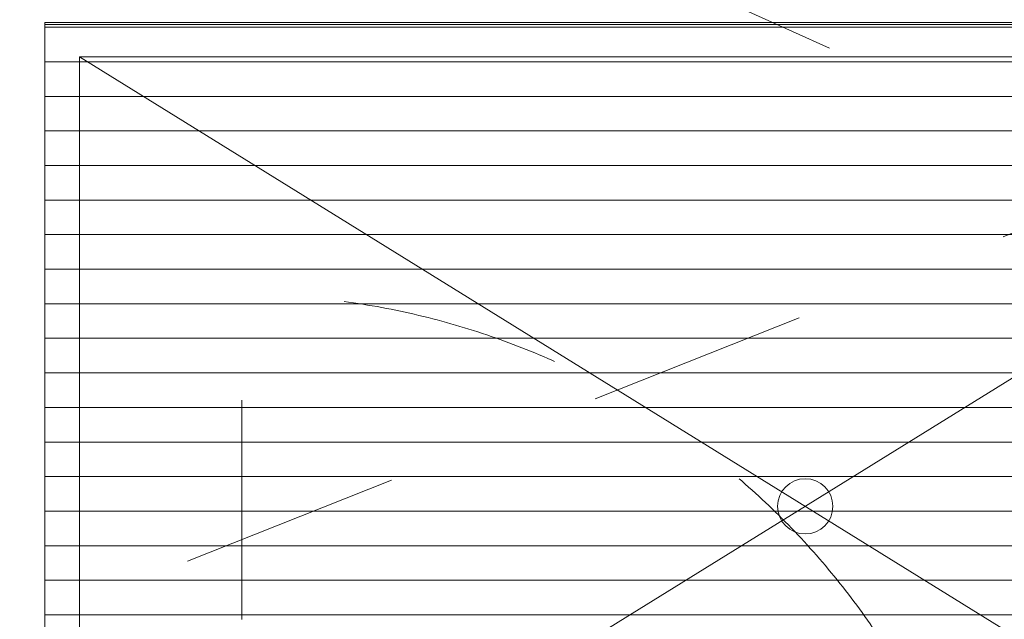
# Model space of a CAD drawing. Header units: millimetres. Extents: x -2180 to 91692, y -6418 to 21859.
# Tile 151 of 256: x 31505 to 32929, y 11194 to 12061. Entities that reach past the tile are written whole.
import ezdxf

# ---------------------------------------------------------------- set-up
doc = ezdxf.new("R2010")
doc.units = ezdxf.units.MM
doc.linetypes.add('Dash', pattern=[635, 317.5, -317.5])
doc.linetypes.add('IMPORT-Dash', pattern=[635, 317.5, -317.5])
for name, color, linetype, lineweight, true_color in [('_ hall', 9, 'Continuous', 9, 0x808080), ('_Beyond_-3', 7, 'Continuous', 9, 0xc0c0c0), ('Trapp_punktiir', 9, 'IMPORT-Dash', 9, 0x808080)]:
    doc.layers.add(name, color=color, linetype=linetype, lineweight=lineweight, true_color=true_color)
for name, color, linetype, lineweight in [('_Beyond_', 7, 'Continuous', 9), ('Doors', 7, 'Continuous', 9), ('Hidden Lines', 7, 'Dash', 18), ('Stairs', 7, 'Continuous', 9), ('Thin Lines', 7, 'Continuous', 9)]:
    doc.layers.add(name, color=color, linetype=linetype, lineweight=lineweight)

# ---------------------------------------------------------------- blocks, each defined once
blk = doc.blocks.new('Cast-In-Place Stair - ___-978368-1 Korruse  plaan')
at = {"layer": '_Beyond_'}
for p, q in [((31541.5, 10577.1), (31541.5, 12054.1)), ((31541.5, 12054.1), (33741.5, 12054.1))]:
    blk.add_line(p, q, dxfattribs=at)
blk = doc.blocks.new('Schueco_FWS_ADS-70-HD_out_Family-02 - VU-01 FWS SI insert unit-2215690-1 Korruse  plaan')
at = {"layer": 'Hidden Lines'}
blk.add_line((-845, 19), (-845, 1124), dxfattribs=at)
blk.add_arc((-845, 19), 1105, 360, 90, dxfattribs=at)

msp = doc.modelspace()

# ---------------------------------------------------------------- hatches: boundary and pattern name
at = {"layer": '_Beyond_-3'}
h = msp.add_hatch(dxfattribs=at)
h.set_pattern_fill('FP_31', color=256, style=0, pattern_type=2)
h.set_pattern_definition([(0, (0, 0), (0, 50), [])])
h.paths.add_polyline_path([(31541.5, 10577.1), (32789.9, 10577.9), (32790.7, 10604.8), (32794.3, 10612.8), (32799.8, 10619), (32803.3, 10621.5), (32810.8, 10624.3), (32818.2, 10622.4), (32821.8, 10617.7), (32823.2, 10612.8), (32823.2, 10577.1), (33741.5, 10577.1), (33741.5, 12054.1), (31541.5, 12054.1), (31541.5, 10666.6)], flags=0)
h.paths.add_polyline_path([(32789.9, 10598.3), (32789.9, 10598.3), (32764.3, 10598.3)], flags=0)

# ---------------------------------------------------------------- linework, layer by layer
at = {"layer": '_ hall'}
for p, q in [((33691.5, 10707.1), (31591.5, 12007.1)), ((31591.5, 10707.1), (33691.5, 12007.1)), ((31591.5, 12007.1), (31591.5, 10627.1)), ((33691.5, 12007.1), (31591.5, 12007.1))]:
    msp.add_line(p, q, dxfattribs=at)
msp.add_circle((32641.5, 11357), 40, dxfattribs=at)
at = {"layer": '_Beyond_'}
for p, q in [((33741.5, 12054.1), (31541.5, 12054.1)), ((31541.5, 12054.1), (31541.5, 10577.1))]:
    msp.add_line(p, q, dxfattribs=at)
at = {"layer": 'Thin Lines'}
for p, q in [((31541.5, 12057.1), (31541.5, 10696)), ((33741.5, 12057.1), (31541.5, 12057.1))]:
    msp.add_line(p, q, dxfattribs=at)
at = {"layer": 'Trapp_punktiir'}
for p, q in [((36173.1, 13037.8), (30335.7, 10716)), ((35571.3, 10716), (30417, 13037.8))]:
    msp.add_line(p, q, dxfattribs=at)

# ---------------------------------------------------------------- block references
at = {"layer": 'Doors'}
msp.add_blockref('Schueco_FWS_ADS-70-HD_out_Family-02 - VU-01 FWS SI insert unit-2215690-1 Korruse  plaan', (32671.5, 10539.1), dxfattribs=at)
at = {"layer": 'Stairs'}
msp.add_blockref('Cast-In-Place Stair - ___-978368-1 Korruse  plaan', (0, 0), dxfattribs=at)

doc.saveas('drawing.dxf')
